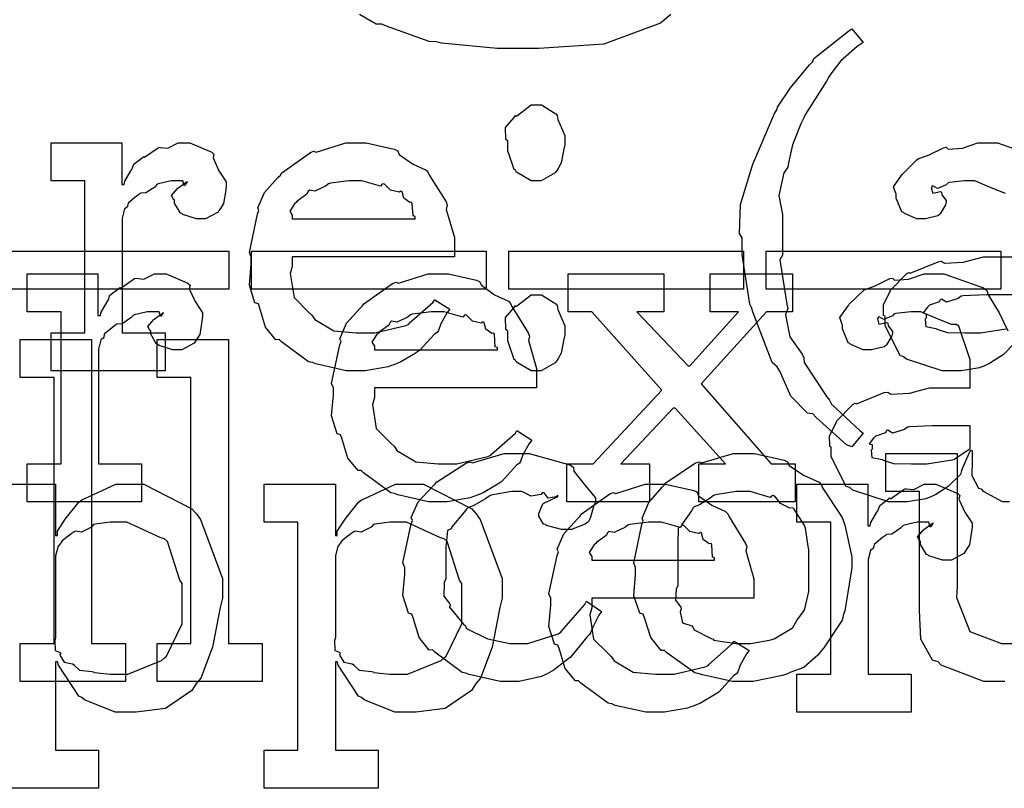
# Model space of a CAD drawing. Extents: x 0 to 8.5, y 0 to 11.
# Tile 91 of 256: x 4.674 to 5.033, y 3.126 to 3.407. Entities that reach past the tile are written whole.
import ezdxf

# ---------------------------------------------------------------- set-up
doc = ezdxf.new("R2010")
doc.units = 0
doc.layers.get('0').update_dxf_attribs({"linetype": 'CONTINUOUS'})

msp = doc.modelspace()

# ---------------------------------------------------------------- linework, layer by layer
at = {"color": 0}
for points in [[(4.91146, 3.40901), (4.90767, 3.40593), (4.88704, 3.39822), (4.86333, 3.39665), (4.85547, 3.39665), (4.85547, 3.39665), (4.84804, 3.39665), (4.82775, 3.39865), (4.82574, 3.39903), (4.82329, 3.39925), (4.80724, 3.40489), (4.80599, 3.40554), (4.80393, 3.40554), (4.79775, 3.40907)], [(5.03369, 3.34369), (5.02789, 3.34597), (5.02251, 3.34825), (5.02078, 3.34825), (5.01878, 3.34825), (5.01335, 3.34771), (5.01275, 3.3476), (5.0121, 3.34685), (5.00896, 3.34543), (5.00722, 3.34646), (5.00689, 3.34631), (5.00689, 3.34608), (5.00662, 3.34576), (5.00717, 3.34381), (5.01004, 3.34435), (5.01036, 3.34412), (5.01053, 3.34321), (5.0121, 3.34115), (5.0121, 3.34044), (5.01183, 3.33946), (5.00993, 3.33621), (5.0095, 3.33589), (5.00906, 3.3355), (5.0045, 3.33436), (5.00299, 3.33436), (5.00136, 3.33436), (4.9969, 3.33637), (4.99647, 3.33675), (4.99593, 3.33697), (4.99387, 3.34201), (4.99387, 3.34369), (4.99371, 3.34369), (4.99283, 3.34614), (4.99567, 3.3501), (4.99604, 3.35064), (4.99631, 3.35101), (5.00146, 3.35607), (5.00211, 3.3565), (5.00211, 3.35644), (5.00581, 3.35781), (5.01112, 3.3604), (5.0121, 3.36062), (5.01281, 3.35986), (5.01801, 3.36025), (5.02365, 3.36214), (5.02556, 3.36214), (5.03082, 3.36214), (5.04531, 3.3571)], [(5.03694, 3.28885), (5.03299, 3.28489), (5.0325, 3.28444), (5.03136, 3.28375), (5.02794, 3.28153), (5.02582, 3.2806), (5.02512, 3.28033), (5.02425, 3.27994), (5.01758, 3.27881), (5.01535, 3.27881), (5.01535, 3.27881), (5.01064, 3.27881), (4.99761, 3.28315), (4.99647, 3.28401), (4.99522, 3.2845), (4.98975, 3.29525), (4.98975, 3.29878), (4.98921, 3.29904), (4.98915, 3.30296), (4.99138, 3.30746), (4.99169, 3.30811), (4.9916, 3.30821), (4.99767, 3.3144), (4.99843, 3.31483), (4.99892, 3.31461), (5.00911, 3.31874), (5.01036, 3.31896), (5.0115, 3.31819), (5.01833, 3.31858), (5.02567, 3.32047), (5.02815, 3.32047), (5.04053, 3.32047)], [(5.03521, 3.23096), (5.03271, 3.23096), (5.02576, 3.23475), (5.02522, 3.23551), (5.02403, 3.23589), (5.0216, 3.2405), (5.02175, 3.24621), (5.02175, 3.2481), (5.02175, 3.24963), (5.02089, 3.24963), (5.02035, 3.24864), (5.01796, 3.24306), (5.01764, 3.24246), (5.01731, 3.241), (5.01335, 3.23703), (5.01286, 3.2366), (5.01172, 3.23589), (5.00831, 3.23367), (5.00618, 3.23275), (5.00549, 3.23247), (5.00461, 3.2321), (4.99794, 3.23096), (4.99571, 3.23096), (4.99571, 3.23096), (4.991, 3.23096), (4.97797, 3.23529), (4.97683, 3.23617), (4.97558, 3.23665), (4.97011, 3.2474), (4.97011, 3.25092), (4.96957, 3.25119), (4.96951, 3.2551), (4.97174, 3.2596), (4.97206, 3.26025), (4.97194, 3.26036), (4.97803, 3.26654), (4.97879, 3.26699), (4.97928, 3.26676), (4.98947, 3.27089), (4.99072, 3.27111), (4.99186, 3.27035), (4.99869, 3.27072), (5.00603, 3.27262), (5.00851, 3.27262), (5.02089, 3.27262), (5.02089, 3.28304), (5.02056, 3.28358), (5.01671, 3.29514), (5.0159, 3.29585), (5.01406, 3.29585), (5.00825, 3.29812), (5.00288, 3.3004), (5.00114, 3.3004), (4.99914, 3.3004), (4.99371, 3.29986), (4.99311, 3.29975), (4.99246, 3.29899), (4.98931, 3.29758), (4.98757, 3.29861), (4.98725, 3.29844), (4.98725, 3.29824), (4.98699, 3.2979), (4.98753, 3.29596), (4.9904, 3.2965), (4.99072, 3.29628), (4.99089, 3.29536), (4.99246, 3.29329), (4.99246, 3.29258), (4.99219, 3.29161), (4.99029, 3.28836), (4.98986, 3.28803), (4.98942, 3.28765), (4.98486, 3.28651), (4.98335, 3.28651), (4.98172, 3.28651), (4.97726, 3.28851), (4.97683, 3.2889), (4.97629, 3.28911), (4.97424, 3.29417), (4.97424, 3.29585), (4.97407, 3.29585), (4.97319, 3.29829), (4.97601, 3.30225), (4.9764, 3.30279), (4.97667, 3.30317), (4.98182, 3.30821), (4.98247, 3.30865), (4.98247, 3.3086), (4.98617, 3.30994), (4.99149, 3.31256), (4.99246, 3.31278), (4.99317, 3.31201), (4.99837, 3.31239), (5.00401, 3.31429), (5.00592, 3.31429), (5.01118, 3.31429), (5.02567, 3.30925), (5.02696, 3.30821), (5.0274, 3.30658), (5.03142, 3.30007), (5.03456, 3.29351)], [(5.04053, 3.30658), (5.02968, 3.30658), (5.02664, 3.30658), (5.01833, 3.30626), (5.01753, 3.30615), (5.01644, 3.30528), (5.01215, 3.30393), (5.01036, 3.30501), (5.00993, 3.30485), (5.00956, 3.30404), (5.00603, 3.3029), (5.00581, 3.30268), (5.00521, 3.30208), (5.00364, 3.30003), (5.00472, 3.29975), (5.00472, 3.29964), (5.00472, 3.29812), (5.00435, 3.29769), (5.00461, 3.29508), (5.00831, 3.29428), (5.00906, 3.294), (5.00906, 3.294), (5.01253, 3.29286), (5.01904, 3.29269), (5.02121, 3.29269), (5.02121, 3.29269), (5.02463, 3.29269), (5.0339, 3.29417)], [(5.03353, 3.16536), (5.03147, 3.16536), (5.03147, 3.16536), (5.02588, 3.16536), (5.01019, 3.17133), (5.00911, 3.17253), (5.00711, 3.17318), (5.00276, 3.18083), (5.00239, 3.19125), (5.00239, 3.19467), (5.00239, 3.23481), (4.99001, 3.23481), (4.99001, 3.24869), (5.01606, 3.24869), (5.01606, 3.20008), (5.01579, 3.19607), (5.02067, 3.1836), (5.03233, 3.17925), (5.03624, 3.17925)], [(4.66075, 3.23742), (4.68679, 3.23742), (4.68679, 3.21875), (4.68744, 3.21875), (4.68744, 3.22026), (4.69032, 3.22467), (4.69532, 3.2309), (4.69635, 3.23178), (4.69726, 3.23204), (4.70876, 3.23742), (4.71262, 3.23742), (4.71903, 3.23742), (4.7366, 3.2284), (4.73822, 3.22657), (4.73975, 3.22456), (4.74778, 3.20296), (4.74778, 3.19575), (4.7469, 3.19239), (4.74403, 3.1779), (4.73981, 3.16656), (4.73822, 3.16471), (4.73654, 3.16206), (4.72689, 3.15543), (4.71615, 3.15408), (4.71262, 3.15408), (4.70856, 3.15408), (4.69738, 3.15864), (4.69635, 3.1595), (4.69526, 3.16), (4.68788, 3.17128), (4.68744, 3.17253), (4.68679, 3.17253), (4.68679, 3.14019), (4.70242, 3.14019), (4.70242, 3.12631), (4.66075, 3.12631)]]:
    msp.add_lwpolyline(points, dxfattribs=at)
for points in [[(4.97765, 3.25103), (4.97564, 3.25179), (4.96451, 3.26193), (4.96332, 3.26318), (4.96137, 3.2634), (4.95535, 3.26964), (4.95128, 3.27869), (4.95031, 3.28033), (4.94851, 3.28185), (4.94157, 3.30007), (4.94097, 3.30203), (4.94032, 3.30328), (4.9375, 3.3214), (4.9375, 3.32742), (4.93658, 3.3291), (4.93696, 3.33963), (4.94038, 3.35086), (4.94097, 3.35281), (4.94151, 3.35444), (4.94933, 3.37289), (4.95031, 3.37451), (4.95047, 3.37517), (4.95524, 3.38232), (4.96213, 3.39068), (4.96332, 3.39187), (4.96376, 3.39296), (4.97646, 3.40306), (4.97765, 3.40381), (4.98178, 3.39882), (4.9796, 3.39735), (4.97358, 3.39219), (4.97032, 3.38786), (4.9694, 3.38667), (4.96837, 3.38465), (4.96072, 3.37267), (4.96007, 3.37125), (4.95899, 3.36908), (4.956, 3.36139), (4.95454, 3.35487), (4.95421, 3.35325), (4.95275, 3.35124), (4.95101, 3.34299), (4.95226, 3.33604), (4.95226, 3.33371), (4.95226, 3.32113), (4.95128, 3.31944), (4.95389, 3.30322), (4.95421, 3.3016), (4.95344, 3.29937), (4.95503, 3.29124), (4.95942, 3.285), (4.96007, 3.28358), (4.96024, 3.28185), (4.96847, 3.26938), (4.9694, 3.26818), (4.97021, 3.26671), (4.98063, 3.25689), (4.98178, 3.25603), (4.97765, 3.25103)], [(4.86236, 3.34825), (4.86046, 3.34825), (4.85519, 3.35151), (4.85476, 3.35215), (4.85422, 3.35249), (4.85194, 3.35926), (4.85194, 3.36149), (4.85194, 3.36279), (4.85118, 3.36344), (4.85113, 3.36778), (4.85428, 3.37147), (4.85476, 3.37213), (4.85514, 3.37196), (4.86051, 3.37603), (4.86236, 3.37603), (4.86426, 3.37603), (4.86947, 3.37278), (4.86996, 3.37213), (4.87022, 3.37067), (4.87278, 3.36481), (4.87278, 3.36279), (4.87278, 3.36149), (4.8724, 3.35986), (4.87142, 3.35482), (4.87039, 3.35281), (4.86996, 3.35215), (4.86931, 3.35118), (4.8641, 3.34825), (4.86236, 3.34825)], [(4.68511, 3.29269), (4.69749, 3.29269), (4.69749, 3.34825), (4.68511, 3.34825), (4.68511, 3.36214), (4.71094, 3.36214), (4.71094, 3.34694), (4.71181, 3.34694), (4.71181, 3.34694), (4.71213, 3.34814), (4.71431, 3.35194), (4.71463, 3.35238), (4.71463, 3.35238), (4.71533, 3.35439), (4.71853, 3.35682), (4.71897, 3.35715), (4.71924, 3.35688), (4.72428, 3.3604), (4.72483, 3.36062), (4.72483, 3.36051), (4.72775, 3.36025), (4.73156, 3.36214), (4.73286, 3.36214), (4.73579, 3.36214), (4.74382, 3.35872), (4.74457, 3.35801), (4.74431, 3.35667), (4.74642, 3.352), (4.74914, 3.34793), (4.74914, 3.34651), (4.74892, 3.34489), (4.7481, 3.33996), (4.74696, 3.33817), (4.74653, 3.33763), (4.7461, 3.33681), (4.74154, 3.33436), (4.74001, 3.33436), (4.73822, 3.33436), (4.73329, 3.33599), (4.73286, 3.33632), (4.73236, 3.33649), (4.73025, 3.34011), (4.73025, 3.34131), (4.72999, 3.34131), (4.72911, 3.34293), (4.73133, 3.34543), (4.73156, 3.34565), (4.7315, 3.34565), (4.73144, 3.34565), (4.73449, 3.34776), (4.73481, 3.34782), (4.73481, 3.34804), (4.73469, 3.34765), (4.73372, 3.34651), (4.73324, 3.34825), (4.73307, 3.34825), (4.73247, 3.34825), (4.73112, 3.34825), (4.73068, 3.34825), (4.72894, 3.34825), (4.72428, 3.34717), (4.72374, 3.34694), (4.72299, 3.34603), (4.71972, 3.34386), (4.71783, 3.34381), (4.71744, 3.34347), (4.71636, 3.34272), (4.71326, 3.34017), (4.71306, 3.33903), (4.71289, 3.33871), (4.71197, 3.338), (4.71115, 3.33464), (4.71115, 3.3335), (4.71115, 3.29269), (4.72678, 3.29269), (4.72678, 3.27881), (4.68511, 3.27881), (4.68511, 3.29269)], [(4.7971, 3.27881), (4.79297, 3.27881), (4.78179, 3.28136), (4.7806, 3.28185), (4.77919, 3.28213), (4.76926, 3.28944), (4.76844, 3.29031), (4.76725, 3.29025), (4.76351, 3.29486), (4.76129, 3.30208), (4.76085, 3.30333), (4.7596, 3.30371), (4.7576, 3.31022), (4.75825, 3.31793), (4.75825, 3.32047), (4.7576, 3.32206), (4.76058, 3.33615), (4.76107, 3.3374), (4.76064, 3.33843), (4.76307, 3.34407), (4.76801, 3.34956), (4.76888, 3.35042), (4.76937, 3.35118), (4.77983, 3.35861), (4.78103, 3.3591), (4.78201, 3.35872), (4.79281, 3.36214), (4.79644, 3.36214), (4.80024, 3.36214), (4.81049, 3.35981), (4.81164, 3.35932), (4.81228, 3.35796), (4.81711, 3.35454), (4.82215, 3.35215), (4.82292, 3.35129), (4.8234, 3.35021), (4.82943, 3.34056), (4.82986, 3.33936), (4.82949, 3.33778), (4.83247, 3.32758), (4.83247, 3.32417), (4.83247, 3.32047), (4.77322, 3.32047), (4.77322, 3.317), (4.77251, 3.3144), (4.77387, 3.30561), (4.77919, 3.30029), (4.78039, 3.29921), (4.78142, 3.29758), (4.78842, 3.29351), (4.79656, 3.29269), (4.79926, 3.29269), (4.80339, 3.29269), (4.81472, 3.29542), (4.81575, 3.29596), (4.81597, 3.29628), (4.82471, 3.30399), (4.82531, 3.30485), (4.83074, 3.30138), (4.82975, 3.30018), (4.82747, 3.29601), (4.82661, 3.29357), (4.82617, 3.29292), (4.82519, 3.29221), (4.81972, 3.28629), (4.81901, 3.28575), (4.81749, 3.28483), (4.81293, 3.28213), (4.81033, 3.28108), (4.80946, 3.28076), (4.80826, 3.28028), (4.79986, 3.27881), (4.7971, 3.27881)], [(4.77322, 3.33436), (4.81814, 3.33436), (4.81814, 3.33524), (4.81739, 3.3355), (4.81706, 3.34006), (4.81685, 3.34044), (4.81614, 3.34039), (4.81396, 3.3419), (4.81337, 3.34429), (4.81293, 3.34457), (4.81222, 3.34418), (4.80908, 3.34483), (4.80686, 3.34706), (4.80621, 3.34717), (4.8055, 3.34631), (4.79867, 3.34825), (4.79644, 3.34825), (4.79394, 3.34825), (4.78717, 3.34739), (4.78646, 3.34717), (4.78537, 3.34631), (4.78142, 3.34451), (4.77951, 3.34483), (4.77908, 3.34457), (4.77854, 3.34343), (4.77496, 3.34088), (4.77474, 3.34044), (4.77399, 3.33985), (4.77229, 3.33718), (4.77322, 3.33572), (4.77322, 3.33524), (4.77322, 3.33436)], [(4.66428, 3.32264), (4.75, 3.32264), (4.75, 3.30875), (4.66428, 3.30875), (4.66428, 3.32264)], [(4.75831, 3.32264), (4.84403, 3.32264), (4.84403, 3.30875), (4.75831, 3.30875), (4.75831, 3.32264)], [(4.85232, 3.32264), (4.93804, 3.32264), (4.93804, 3.30875), (4.85232, 3.30875), (4.85232, 3.32264)], [(4.94629, 3.32264), (5.03201, 3.32264), (5.03201, 3.30875), (4.94629, 3.30875), (4.94629, 3.32264)], [(4.67643, 3.24485), (4.68881, 3.24485), (4.68881, 3.3004), (4.67643, 3.3004), (4.67643, 3.31429), (4.70226, 3.31429), (4.70226, 3.2991), (4.70313, 3.2991), (4.70313, 3.2991), (4.70344, 3.30029), (4.70562, 3.3041), (4.70594, 3.30453), (4.70594, 3.30453), (4.70665, 3.30653), (4.70985, 3.30897), (4.71029, 3.30931), (4.71056, 3.30903), (4.7156, 3.31256), (4.71615, 3.31278), (4.71615, 3.31267), (4.71907, 3.31239), (4.72287, 3.31429), (4.72418, 3.31429), (4.72711, 3.31429), (4.73514, 3.31087), (4.73589, 3.31017), (4.73562, 3.30881), (4.73774, 3.30414), (4.74046, 3.30007), (4.74046, 3.29867), (4.74024, 3.29704), (4.73942, 3.2921), (4.73828, 3.29031), (4.73785, 3.28976), (4.73742, 3.28896), (4.73286, 3.28651), (4.73133, 3.28651), (4.72954, 3.28651), (4.72461, 3.28814), (4.72418, 3.28847), (4.72368, 3.28863), (4.72157, 3.29226), (4.72157, 3.29346), (4.72131, 3.29346), (4.72043, 3.29508), (4.72265, 3.29758), (4.72287, 3.29779), (4.72282, 3.29779), (4.72276, 3.29779), (4.72581, 3.29992), (4.72613, 3.29997), (4.72613, 3.30018), (4.72601, 3.29981), (4.72504, 3.29867), (4.72456, 3.3004), (4.72439, 3.3004), (4.72379, 3.3004), (4.72244, 3.3004), (4.722, 3.3004), (4.72026, 3.3004), (4.7156, 3.29932), (4.71506, 3.2991), (4.71431, 3.29818), (4.71104, 3.29601), (4.70915, 3.29596), (4.70876, 3.29563), (4.70768, 3.29486), (4.70458, 3.29232), (4.70437, 3.29118), (4.70421, 3.29085), (4.70329, 3.29015), (4.70247, 3.28678), (4.70247, 3.28564), (4.70247, 3.24485), (4.7181, 3.24485), (4.7181, 3.23096), (4.67643, 3.23096), (4.67643, 3.24485)], [(4.8271, 3.23096), (4.82297, 3.23096), (4.81179, 3.23351), (4.8106, 3.234), (4.80919, 3.23426), (4.79926, 3.2416), (4.79844, 3.24246), (4.79725, 3.2424), (4.79351, 3.24701), (4.79129, 3.25424), (4.79085, 3.25549), (4.78961, 3.25586), (4.7876, 3.26238), (4.78825, 3.27007), (4.78825, 3.27262), (4.7876, 3.27419), (4.79058, 3.28831), (4.79107, 3.28956), (4.79064, 3.29058), (4.79308, 3.29622), (4.79801, 3.30171), (4.79889, 3.30257), (4.79937, 3.30333), (4.80985, 3.31076), (4.81104, 3.31125), (4.81201, 3.31087), (4.82281, 3.31429), (4.82644, 3.31429), (4.83024, 3.31429), (4.8405, 3.31196), (4.84164, 3.31147), (4.84229, 3.31011), (4.84711, 3.30669), (4.85215, 3.30431), (4.85292, 3.30344), (4.8534, 3.30236), (4.85943, 3.29269), (4.85986, 3.2915), (4.85949, 3.28993), (4.86247, 3.27974), (4.86247, 3.27632), (4.86247, 3.27262), (4.80322, 3.27262), (4.80322, 3.26915), (4.80251, 3.26654), (4.80388, 3.25776), (4.80919, 3.25244), (4.81039, 3.25136), (4.81142, 3.24972), (4.81842, 3.24567), (4.82656, 3.24485), (4.82926, 3.24485), (4.83339, 3.24485), (4.84472, 3.24756), (4.84576, 3.2481), (4.84597, 3.24843), (4.85471, 3.25612), (4.85531, 3.257), (4.86074, 3.25353), (4.85975, 3.25233), (4.85747, 3.24815), (4.85661, 3.24571), (4.85618, 3.24507), (4.85519, 3.24436), (4.84972, 3.23844), (4.84901, 3.2379), (4.8475, 3.23699), (4.84293, 3.23426), (4.84033, 3.23324), (4.83946, 3.23292), (4.83826, 3.23242), (4.82986, 3.23096), (4.8271, 3.23096)], [(4.87354, 3.24485), (4.88308, 3.24485), (4.90826, 3.27175), (4.88265, 3.3004), (4.87397, 3.3004), (4.87397, 3.31429), (4.9089, 3.31429), (4.9089, 3.3004), (4.89914, 3.3004), (4.91781, 3.28065), (4.91846, 3.28065), (4.93625, 3.3004), (4.92583, 3.3004), (4.92583, 3.31429), (4.956, 3.31429), (4.956, 3.3004), (4.94646, 3.3004), (4.92258, 3.27414), (4.94819, 3.24485), (4.95687, 3.24485), (4.95687, 3.23096), (4.92171, 3.23096), (4.92171, 3.24485), (4.93147, 3.24485), (4.91303, 3.26525), (4.91238, 3.26525), (4.89328, 3.24485), (4.90369, 3.24485), (4.90369, 3.23096), (4.87354, 3.23096), (4.87354, 3.24485)], [(4.86236, 3.27881), (4.86046, 3.27881), (4.85519, 3.28207), (4.85476, 3.28271), (4.85422, 3.28304), (4.85194, 3.28982), (4.85194, 3.29204), (4.85194, 3.29335), (4.85118, 3.294), (4.85113, 3.29833), (4.85428, 3.30203), (4.85476, 3.30268), (4.85514, 3.30251), (4.86051, 3.30658), (4.86236, 3.30658), (4.86426, 3.30658), (4.86947, 3.30333), (4.86996, 3.30268), (4.87022, 3.30122), (4.87278, 3.29536), (4.87278, 3.29335), (4.87278, 3.29204), (4.8724, 3.29042), (4.87142, 3.28537), (4.87039, 3.28336), (4.86996, 3.28271), (4.86931, 3.28174), (4.8641, 3.27881), (4.86236, 3.27881)], [(4.80322, 3.28651), (4.84814, 3.28651), (4.84814, 3.28737), (4.84739, 3.28765), (4.84706, 3.29221), (4.84685, 3.29258), (4.84614, 3.29254), (4.84397, 3.29406), (4.84337, 3.29644), (4.84293, 3.29671), (4.84224, 3.29633), (4.83908, 3.29699), (4.83686, 3.29921), (4.83621, 3.29932), (4.8355, 3.29844), (4.82867, 3.3004), (4.82644, 3.3004), (4.82394, 3.3004), (4.81717, 3.29953), (4.81646, 3.29932), (4.81538, 3.29844), (4.81142, 3.29665), (4.80951, 3.29699), (4.80908, 3.29671), (4.80854, 3.29557), (4.80496, 3.29303), (4.80474, 3.29258), (4.80399, 3.29199), (4.80231, 3.28933), (4.80322, 3.28788), (4.80322, 3.28737), (4.80322, 3.28651)], [(4.67389, 3.17925), (4.68625, 3.17925), (4.68625, 3.27647), (4.67389, 3.27647), (4.67389, 3.29036), (4.69993, 3.29036), (4.69993, 3.17925), (4.71229, 3.17925), (4.71229, 3.16536), (4.67389, 3.16536), (4.67389, 3.17925)], [(4.72385, 3.17925), (4.73622, 3.17925), (4.73622, 3.27647), (4.72385, 3.27647), (4.72385, 3.29036), (4.74989, 3.29036), (4.74989, 3.17925), (4.76226, 3.17925), (4.76226, 3.16536), (4.72385, 3.16536), (4.72385, 3.17925)], [(5.00157, 3.24485), (5.00499, 3.24485), (5.01426, 3.24631), (5.01525, 3.24658), (5.01519, 3.24675), (5.02089, 3.25054), (5.02089, 3.25179), (5.02089, 3.25874), (5.01004, 3.25874), (5.007, 3.25874), (4.99869, 3.2584), (4.99789, 3.25831), (4.99681, 3.25743), (4.99251, 3.25608), (4.99072, 3.25717), (4.99029, 3.257), (4.9899, 3.25618), (4.98639, 3.25504), (4.98617, 3.25483), (4.98557, 3.25424), (4.984, 3.25217), (4.98508, 3.2519), (4.98508, 3.25179), (4.98508, 3.25028), (4.98469, 3.24983), (4.98497, 3.24724), (4.98867, 3.24642), (4.98942, 3.24615), (4.98942, 3.24615), (4.99289, 3.24501), (4.9994, 3.24485), (5.00157, 3.24485)], [(4.85335, 3.16536), (4.84918, 3.16536), (4.83783, 3.16792), (4.83664, 3.1684), (4.83524, 3.16868), (4.82531, 3.176), (4.82449, 3.17686), (4.82329, 3.17681), (4.81956, 3.18143), (4.81733, 3.18864), (4.81689, 3.18989), (4.81565, 3.19026), (4.81364, 3.19678), (4.81429, 3.20449), (4.81429, 3.20703), (4.81364, 3.20865), (4.81662, 3.22293), (4.81711, 3.22418), (4.81668, 3.22521), (4.81922, 3.23101), (4.82443, 3.23654), (4.82536, 3.23742), (4.82585, 3.23813), (4.83692, 3.24522), (4.83817, 3.24567), (4.83908, 3.24528), (4.85058, 3.24869), (4.85444, 3.24869), (4.85981, 3.24869), (4.87462, 3.24457), (4.87592, 3.24371), (4.87608, 3.24214), (4.88021, 3.23693), (4.88396, 3.23242), (4.88396, 3.2309), (4.8834, 3.2296), (4.88222, 3.22542), (4.88151, 3.2239), (4.88113, 3.22353), (4.88021, 3.22287), (4.87517, 3.22092), (4.87354, 3.22092), (4.87158, 3.22092), (4.86615, 3.22239), (4.86572, 3.22265), (4.86501, 3.22282), (4.86333, 3.22581), (4.86333, 3.22678), (4.86333, 3.22678), (4.86475, 3.23025), (4.86507, 3.23047), (4.86507, 3.23047), (4.86974, 3.23275), (4.87028, 3.23286), (4.87028, 3.23329), (4.86968, 3.23281), (4.86675, 3.23236), (4.86518, 3.23432), (4.86464, 3.23438), (4.8641, 3.23367), (4.86051, 3.23301), (4.8571, 3.23481), (4.85596, 3.23481), (4.85325, 3.23481), (4.84592, 3.2334), (4.84511, 3.23307), (4.84375, 3.23204), (4.83931, 3.22949), (4.83735, 3.22874), (4.83686, 3.22831), (4.83604, 3.22721), (4.83154, 3.22185), (4.83122, 3.22114), (4.82997, 3.22049), (4.82926, 3.21446), (4.82926, 3.21246), (4.82926, 3.2029), (4.82867, 3.20156), (4.82856, 3.19656), (4.83068, 3.1939), (4.831, 3.19314), (4.83057, 3.19265), (4.83583, 3.18631), (4.83643, 3.18576), (4.83681, 3.18474), (4.84386, 3.18132), (4.84467, 3.18099), (4.84467, 3.18093), (4.85265, 3.17925), (4.85531, 3.17925), (4.85932, 3.17925), (4.87039, 3.18272), (4.87136, 3.18338), (4.87158, 3.18375), (4.8801, 3.19353), (4.88069, 3.19467), (4.88612, 3.19097), (4.88525, 3.18961), (4.88297, 3.18522), (4.88217, 3.18311), (4.88178, 3.18251), (4.88081, 3.18158), (4.87549, 3.17497), (4.87483, 3.17426), (4.87337, 3.17312), (4.86893, 3.1696), (4.86638, 3.16818), (4.8655, 3.16775), (4.86431, 3.16715), (4.85607, 3.16536), (4.85335, 3.16536)], [(4.9381, 3.16536), (4.93403, 3.16536), (4.92301, 3.16775), (4.92182, 3.16818), (4.92031, 3.16846), (4.9101, 3.17578), (4.90924, 3.17665), (4.90793, 3.17665), (4.90419, 3.18138), (4.90186, 3.18864), (4.90142, 3.18989), (4.90018, 3.19026), (4.89794, 3.19667), (4.8986, 3.20449), (4.8986, 3.20703), (4.89794, 3.20861), (4.90093, 3.22271), (4.90142, 3.22396), (4.90099, 3.22504), (4.90343, 3.23079), (4.90836, 3.23633), (4.90924, 3.23719), (4.90972, 3.23796), (4.92057, 3.24522), (4.92182, 3.24567), (4.92279, 3.24528), (4.93425, 3.24869), (4.9381, 3.24869), (4.94211, 3.24869), (4.9529, 3.24621), (4.95415, 3.24567), (4.95475, 3.24431), (4.95996, 3.24078), (4.96565, 3.23817), (4.96653, 3.23719), (4.96685, 3.23611), (4.97407, 3.22526), (4.97456, 3.22396), (4.97504, 3.22244), (4.9776, 3.21089), (4.9776, 3.20703), (4.97732, 3.20546), (4.97504, 3.19119), (4.97456, 3.18989), (4.97407, 3.18778), (4.96739, 3.17763), (4.96653, 3.17665), (4.96522, 3.17492), (4.96013, 3.17042), (4.95535, 3.16872), (4.95415, 3.16818), (4.95226, 3.16749), (4.94162, 3.16536), (4.9381, 3.16536)], [(4.76292, 3.14019), (4.77528, 3.14019), (4.77528, 3.22353), (4.76292, 3.22353), (4.76292, 3.23742), (4.78896, 3.23742), (4.78896, 3.21875), (4.78961, 3.21875), (4.78961, 3.22026), (4.79249, 3.22467), (4.79747, 3.2309), (4.7985, 3.23178), (4.79943, 3.23204), (4.81093, 3.23742), (4.81478, 3.23742), (4.82118, 3.23742), (4.83876, 3.2284), (4.84039, 3.22657), (4.8419, 3.22456), (4.84993, 3.20296), (4.84993, 3.19575), (4.84907, 3.19239), (4.84619, 3.1779), (4.84196, 3.16656), (4.84039, 3.16471), (4.83871, 3.16206), (4.82904, 3.15543), (4.81831, 3.15408), (4.81478, 3.15408), (4.81071, 3.15408), (4.79953, 3.15864), (4.7985, 3.1595), (4.79742, 3.16), (4.79004, 3.17128), (4.78961, 3.17253), (4.78896, 3.17253), (4.78896, 3.14019), (4.80458, 3.14019), (4.80458, 3.12631), (4.76292, 3.12631), (4.76292, 3.14019)], [(4.90647, 3.15408), (4.90235, 3.15408), (4.89117, 3.15662), (4.88997, 3.15713), (4.88857, 3.15739), (4.87864, 3.16471), (4.87782, 3.16558), (4.87663, 3.16553), (4.87289, 3.17014), (4.87067, 3.17736), (4.87022, 3.1786), (4.86897, 3.17899), (4.86697, 3.18549), (4.86762, 3.19319), (4.86762, 3.19575), (4.86697, 3.19732), (4.86996, 3.21143), (4.87044, 3.21268), (4.87001, 3.21371), (4.87244, 3.21935), (4.87739, 3.22483), (4.87825, 3.22569), (4.87875, 3.22646), (4.88921, 3.23389), (4.8904, 3.23438), (4.89139, 3.234), (4.90218, 3.23742), (4.90582, 3.23742), (4.90961, 3.23742), (4.91986, 3.23508), (4.92101, 3.2346), (4.92165, 3.23324), (4.92649, 3.22982), (4.93153, 3.22743), (4.93229, 3.22657), (4.93278, 3.22547), (4.93881, 3.21582), (4.93924, 3.21463), (4.93886, 3.21306), (4.94185, 3.20285), (4.94185, 3.19943), (4.94185, 3.19575), (4.8826, 3.19575), (4.8826, 3.19228), (4.88189, 3.18967), (4.88325, 3.18087), (4.88857, 3.17557), (4.88976, 3.17449), (4.89079, 3.17285), (4.89779, 3.16878), (4.90593, 3.16797), (4.90864, 3.16797), (4.91276, 3.16797), (4.9241, 3.17068), (4.92513, 3.17122), (4.92535, 3.17156), (4.93408, 3.17925), (4.93468, 3.18012), (4.94011, 3.17665), (4.93913, 3.17546), (4.93685, 3.17128), (4.93599, 3.16883), (4.93554, 3.16818), (4.93457, 3.16749), (4.9291, 3.16157), (4.92839, 3.16103), (4.92686, 3.1601), (4.92231, 3.15739), (4.91971, 3.15636), (4.91883, 3.15603), (4.91764, 3.15554), (4.90924, 3.15408), (4.90647, 3.15408)], [(4.95757, 3.16797), (4.96994, 3.16797), (4.96994, 3.22353), (4.95757, 3.22353), (4.95757, 3.23742), (4.9834, 3.23742), (4.9834, 3.22222), (4.98426, 3.22222), (4.98426, 3.22222), (4.9846, 3.22342), (4.98676, 3.22721), (4.98708, 3.22765), (4.98708, 3.22765), (4.98779, 3.22965), (4.991, 3.2321), (4.99143, 3.23242), (4.99169, 3.23215), (4.99675, 3.23568), (4.99729, 3.23589), (4.99729, 3.23579), (5.00022, 3.23551), (5.00401, 3.23742), (5.00532, 3.23742), (5.00825, 3.23742), (5.01628, 3.234), (5.01704, 3.23329), (5.01676, 3.23193), (5.01888, 3.22726), (5.0216, 3.22319), (5.0216, 3.22179), (5.02138, 3.22017), (5.02056, 3.21522), (5.01942, 3.21343), (5.01899, 3.21289), (5.01856, 3.21208), (5.014, 3.20964), (5.01247, 3.20964), (5.01069, 3.20964), (5.00575, 3.21126), (5.00532, 3.21158), (5.00483, 3.21175), (5.00271, 3.21539), (5.00271, 3.21658), (5.00244, 3.21658), (5.00157, 3.21821), (5.00379, 3.22071), (5.00401, 3.22092), (5.00396, 3.22092), (5.0039, 3.22092), (5.00694, 3.22304), (5.00726, 3.2231), (5.00726, 3.22331), (5.00717, 3.22293), (5.00618, 3.22179), (5.00569, 3.22353), (5.00553, 3.22353), (5.00493, 3.22353), (5.00358, 3.22353), (5.00315, 3.22353), (5.00142, 3.22353), (4.99675, 3.22244), (4.99621, 3.22222), (4.99544, 3.22131), (4.99219, 3.21912), (4.99029, 3.21907), (4.9899, 3.21875), (4.98882, 3.21799), (4.98574, 3.21544), (4.98551, 3.21431), (4.98535, 3.21397), (4.98443, 3.21326), (4.98361, 3.2099), (4.98361, 3.20876), (4.98361, 3.16797), (4.99924, 3.16797), (4.99924, 3.15408), (4.95757, 3.15408), (4.95757, 3.16797)], [(4.9381, 3.17925), (4.94075, 3.17925), (4.94797, 3.18056), (4.94874, 3.18078), (4.94928, 3.18093), (4.95562, 3.18468), (4.95611, 3.18511), (4.95611, 3.18511), (4.95747, 3.18761), (4.96024, 3.19125), (4.96044, 3.19185), (4.96044, 3.19185), (4.96197, 3.19819), (4.96197, 3.20031), (4.96197, 3.21376), (4.96181, 3.21397), (4.96067, 3.2214), (4.96044, 3.222), (4.96024, 3.2226), (4.9566, 3.22831), (4.95611, 3.22874), (4.95503, 3.22863), (4.95161, 3.23042), (4.94949, 3.23307), (4.94874, 3.23329), (4.94775, 3.23253), (4.94049, 3.23481), (4.9381, 3.23481), (4.93533, 3.23481), (4.92779, 3.23356), (4.92703, 3.23329), (4.92589, 3.23232), (4.92193, 3.22987), (4.92003, 3.22917), (4.91965, 3.22874), (4.91911, 3.22765), (4.91553, 3.22265), (4.91531, 3.222), (4.91422, 3.22131), (4.91401, 3.21565), (4.91401, 3.21376), (4.91401, 3.20031), (4.91342, 3.19922), (4.91319, 3.19504), (4.9151, 3.19249), (4.91531, 3.19185), (4.91488, 3.19081), (4.91581, 3.18674), (4.91917, 3.18565), (4.91965, 3.18511), (4.92008, 3.18419), (4.92626, 3.18104), (4.92703, 3.18078), (4.92708, 3.18039), (4.93533, 3.17925), (4.9381, 3.17925)], [(4.70871, 3.16797), (4.71317, 3.16797), (4.72542, 3.17307), (4.72651, 3.17404), (4.72732, 3.17458), (4.73301, 3.18642), (4.73301, 3.19032), (4.73301, 3.20117), (4.73221, 3.20242), (4.7276, 3.21647), (4.72651, 3.21744), (4.72521, 3.21783), (4.71283, 3.22353), (4.70871, 3.22353), (4.70671, 3.22353), (4.70133, 3.22282), (4.70068, 3.22265), (4.69987, 3.22174), (4.69629, 3.21994), (4.69401, 3.22032), (4.69353, 3.22006), (4.69243, 3.21924), (4.68924, 3.21679), (4.68869, 3.21599), (4.68853, 3.21571), (4.68767, 3.21485), (4.68679, 3.21126), (4.68679, 3.21007), (4.68679, 3.18143), (4.68647, 3.18033), (4.68658, 3.17665), (4.68826, 3.176), (4.68853, 3.17557), (4.68837, 3.17492), (4.68989, 3.17242), (4.69299, 3.17176), (4.69353, 3.17144), (4.69347, 3.17139), (4.69547, 3.16949), (4.70003, 3.169), (4.70068, 3.16883), (4.7009, 3.16863), (4.70676, 3.16797), (4.70871, 3.16797)], [(4.81087, 3.16797), (4.81532, 3.16797), (4.82758, 3.17307), (4.82867, 3.17404), (4.82949, 3.17458), (4.83518, 3.18642), (4.83518, 3.19032), (4.83518, 3.20117), (4.83436, 3.20242), (4.82975, 3.21647), (4.82867, 3.21744), (4.82736, 3.21783), (4.815, 3.22353), (4.81087, 3.22353), (4.80886, 3.22353), (4.8035, 3.22282), (4.80285, 3.22265), (4.80203, 3.22174), (4.79844, 3.21994), (4.79617, 3.22032), (4.79568, 3.22006), (4.7946, 3.21924), (4.79139, 3.21679), (4.79085, 3.21599), (4.79069, 3.21571), (4.78982, 3.21485), (4.78896, 3.21126), (4.78896, 3.21007), (4.78896, 3.18143), (4.78863, 3.18033), (4.78874, 3.17665), (4.79042, 3.176), (4.79069, 3.17557), (4.79053, 3.17492), (4.79204, 3.17242), (4.79514, 3.17176), (4.79568, 3.17144), (4.79563, 3.17139), (4.79764, 3.16949), (4.80219, 3.169), (4.80285, 3.16883), (4.80306, 3.16863), (4.80892, 3.16797), (4.81087, 3.16797)], [(4.8826, 3.20964), (4.92751, 3.20964), (4.92751, 3.2105), (4.92676, 3.21078), (4.92643, 3.21533), (4.92622, 3.21571), (4.92551, 3.21565), (4.92333, 3.21718), (4.92275, 3.21957), (4.92231, 3.21983), (4.9216, 3.21946), (4.91846, 3.22011), (4.91624, 3.22233), (4.91558, 3.22244), (4.91488, 3.22157), (4.90804, 3.22353), (4.90582, 3.22353), (4.90332, 3.22353), (4.89654, 3.22265), (4.89583, 3.22244), (4.89475, 3.22157), (4.89079, 3.21978), (4.88889, 3.22011), (4.88846, 3.21983), (4.88792, 3.21869), (4.88433, 3.21615), (4.88411, 3.21571), (4.88336, 3.21511), (4.88167, 3.21246), (4.8826, 3.21099), (4.8826, 3.2105), (4.8826, 3.20964)]]:
    msp.add_lwpolyline(points, close=True, dxfattribs=at)

doc.saveas('drawing.dxf')
